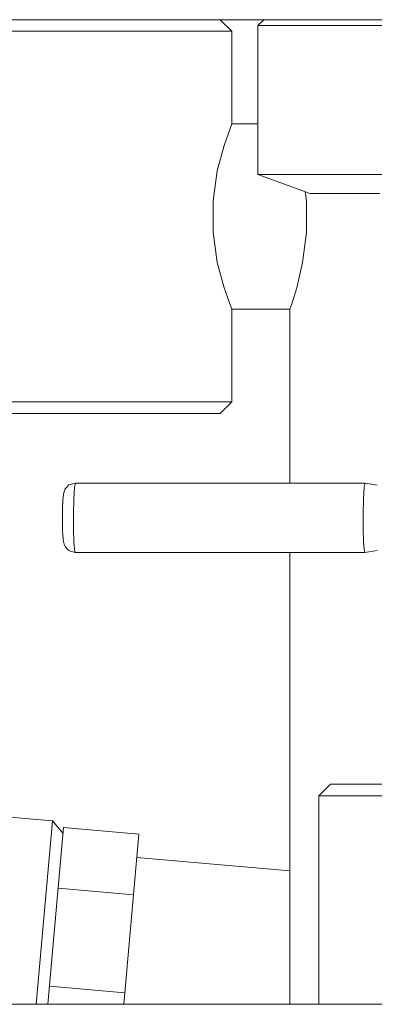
# Model space of a CAD drawing. Header units: millimetres. Extents: x 3925 to 5043, y -86 to 778.
# Tile 7 of 159: x 4114.6 to 4122.24, y 223.33 to 244.58. Entities that reach past the tile are written whole.
import ezdxf

# ---------------------------------------------------------------- set-up
doc = ezdxf.new("R2010")
doc.units = ezdxf.units.MM
doc.header["$LTSCALE"] = 46.255
doc.layers.add('140-155102-0DXF_CONTINUOUS_LINE', color=7, linetype='CONTINUOUS')

msp = doc.modelspace()

# ---------------------------------------------------------------- linework, layer by layer
at = {"layer": '140-155102-0DXF_CONTINUOUS_LINE', "color": 7, "linetype": 'Continuous', "lineweight": 0}
for p, q in [((4053.5487, 244.5787), (4137.2981, 244.5787)), ((4118.9237, 244.5787), (4119.1737, 244.3287)), ((4119.7362, 244.4537), (4119.8612, 244.5787)), ((4123.4862, 244.4537), (4119.7362, 244.4537)), ((4119.7362, 241.2382), (4119.7362, 244.4537)), ((4119.1737, 244.3287), (4109.1737, 244.3287)), ((4119.1737, 242.3287), (4119.1737, 244.3287)), ((4119.7362, 242.3287), (4119.1737, 242.3287)), ((4119.7362, 241.2382), (4123.4862, 241.2382)), ((4120.8612, 240.8287), (4119.7362, 241.2382)), ((4120.7804, 240.6682), (4120.7554, 240.8672)), ((4120.8621, 240.8287), (4122.3602, 240.8287)), ((4119.1737, 238.3287), (4120.4237, 238.3287)), ((4119.1737, 236.3287), (4119.1737, 238.3287)), ((4120.4237, 238.3287), (4120.4237, 234.5782)), ((4109.1737, 236.3287), (4119.1737, 236.3287)), ((4119.1737, 236.3287), (4118.9237, 236.0787)), ((4109.4237, 236.0787), (4118.9237, 236.0787)), ((4115.804, 234.5782), (4122.0445, 234.5782)), ((4122.0232, 234.4873), (4122.0445, 234.5782)), ((4122.306, 234.532), (4122.0445, 234.5782)), ((4122.3048, 233.1249), (4122.0433, 233.0787)), ((4122.0414, 233.0792), (4115.8009, 233.0792)), ((4120.4237, 233.0792), (4120.4237, 223.3287)), ((4122.0433, 233.0787), (4122.0414, 233.0792)), ((4121.2987, 228.0787), (4121.0487, 227.8287)), ((4122.9237, 228.0787), (4121.2994, 228.0787)), ((4122.8986, 227.8287), (4121.0487, 227.8287)), ((4121.0487, 223.3287), (4121.0487, 227.8287)), ((4110.0823, 227.7509), (4115.3118, 227.2883)), ((4114.9616, 223.3287), (4115.3118, 227.2883)), ((4115.5388, 227.0172), (4115.3118, 227.2883)), ((4115.2125, 223.3287), (4115.5498, 227.1412)), ((4117.1685, 226.9985), (4115.5498, 227.1417)), ((4116.8439, 223.3287), (4117.1685, 226.998)), ((4120.4237, 226.2086), (4117.1245, 226.5005)), ((4117.0527, 225.6893), (4115.434, 225.8325)), ((4115.2471, 223.7194), (4116.8658, 223.5762)), ((4054.0482, 223.3287), (4137.2481, 223.3287))]:
    msp.add_line(p, q, dxfattribs=at)
for points in [[(4119.1737, 238.3287), (4119.1283, 238.4451), (4119.0064, 238.7943), (4118.8615, 239.3411), (4118.7687, 239.9914), (4118.7687, 240.666), (4118.8615, 241.3163), (4119.0064, 241.8631), (4119.1283, 242.2122), (4119.1737, 242.3287)], [(4120.4237, 238.3287), (4120.4643, 238.4459), (4120.572, 238.7945), (4120.6988, 239.338), (4120.7804, 239.989), (4120.7804, 240.6682)], [(4115.8024, 234.5787), (4115.6651, 234.5379), (4115.5826, 234.4502), (4115.5509, 234.3642), (4115.5403, 234.2903), (4115.533, 234.1898), (4115.5275, 234.0457), (4115.5249, 233.8634), (4115.5259, 233.6949), (4115.5291, 233.5572), (4115.5339, 233.4517), (4115.5395, 233.3745), (4115.5466, 233.3167), (4115.5593, 233.2609), (4115.589, 233.1965), (4115.6608, 233.1223)], [(4115.8009, 233.0792), (4115.785, 233.1489), (4115.7722, 233.3174), (4115.7633, 233.5872), (4115.7613, 233.9044), (4115.7678, 234.2373), (4115.7827, 234.4873), (4115.8024, 234.5787)], [(4122.0127, 233.3174), (4122.0038, 233.5872), (4122.0018, 233.9044), (4122.0083, 234.2373), (4122.0232, 234.4873)], [(4115.8009, 233.0792), (4115.6761, 233.1127), (4115.6608, 233.1223)], [(4122.0414, 233.0792), (4122.0255, 233.1489), (4122.0127, 233.3174)]]:
    msp.add_lwpolyline(points, dxfattribs=at)

doc.saveas('drawing.dxf')
